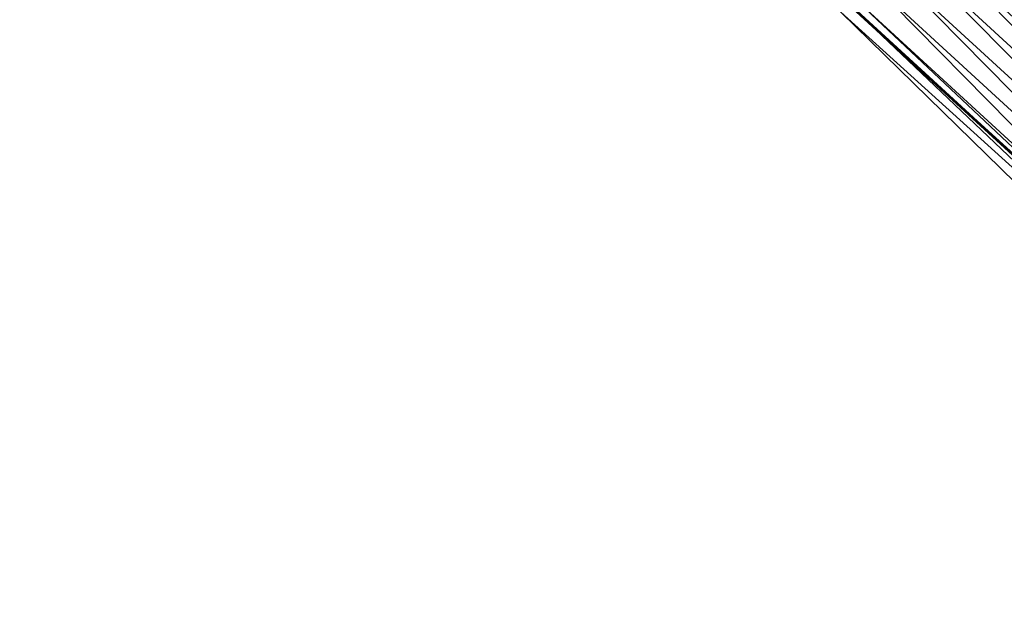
# Model space of a CAD drawing. Header units: feet. Extents: x 2017424 to 2024169, y 808042 to 818730.
# Tile 186 of 256: x 2019128 to 2019170, y 817206 to 817232. Entities that reach past the tile are written whole.
import ezdxf

# ---------------------------------------------------------------- set-up
doc = ezdxf.new("R2010")
doc.units = ezdxf.units.FT
doc.header["$MEASUREMENT"] = 0
doc.layers.add('EP_Travel Lane', color=172, linetype='Continuous', lineweight=53)
doc.layers.add('I-77-MM15-17_NB-Surface-BORDER', color=7, linetype='Continuous')
doc.layers.add('I-77-MM15-17_NB-Surface-TIN', color=7, linetype='Continuous')

msp = doc.modelspace()

# ---------------------------------------------------------------- linework, layer by layer
at = {"layer": 'EP_Travel Lane'}
msp.add_polyline3d([(2018984.308099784, 817392.0901700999, 262.3623027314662), (2018999.417576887, 817378.9879514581, 262.1726047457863), (2019014.458892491, 817365.9276127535, 261.9940425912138), (2019029.493000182, 817352.7387448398, 261.822046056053), (2019044.527161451, 817339.5498299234, 261.6590692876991), (2019059.44101462, 817326.3642059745, 261.5083338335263), (2019074.392999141, 817313.0818735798, 261.374234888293), (2019089.301963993, 817299.82693746, 261.2459221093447), (2019104.207213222, 817286.4920913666, 261.1213110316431), (2019119.112398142, 817273.1573028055, 260.9838827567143), (2019133.876936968, 817259.8264568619, 260.8269074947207), (2019148.682232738, 817246.3810898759, 260.6677443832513), (2019163.427059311, 817232.9762735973, 260.5117639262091), (2019178.164744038, 817219.4567607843, 260.3580951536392), (2019192.902361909, 817205.9373093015, 260.1935969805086), (2019207.666107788, 817192.4168013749, 260.0226011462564), (2019222.422592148, 817178.9177927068, 259.8709011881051), (2019237.08707226, 817165.4916230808, 259.751925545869), (2019251.732865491, 817151.8721054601, 259.6545377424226), (2019266.378700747, 817138.2525487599, 259.5691820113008), (2019281.054135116, 817124.6303908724, 259.4533578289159), (2019295.722256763, 817111.0352472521, 259.3179440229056), (2019310.345259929, 817097.4885562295, 259.17563194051), (2019324.82708628, 817083.8413021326, 259.0287365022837)], dxfattribs=at)
at = {"layer": 'I-77-MM15-17_NB-Surface-BORDER', "color": 3, "linetype": 'Continuous', "lineweight": -3}
msp.add_polyline3d([(2019324.525445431, 817083.5234696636, 259.0168575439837), (2019309.994167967, 817097.1133661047, 259.1600204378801), (2019294.676345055, 817109.9073868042, 259.2542845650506), (2019280.602808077, 817124.1436772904, 259.4284852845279), (2019265.923801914, 817137.7635549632, 259.5430053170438), (2019251.372530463, 817151.4847636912, 259.6337164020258), (2019236.668594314, 817165.041774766, 259.7285835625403), (2019222.13068193, 817178.5988392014, 259.8568050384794), (2019207.478499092, 817192.2118087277, 260.0138645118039), (2019192.555326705, 817205.5592796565, 260.1713774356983), (2019177.413687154, 817218.6384822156, 260.3215726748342), (2019163.095211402, 817232.6147297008, 260.4951970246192), (2019148.160933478, 817245.8074219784, 260.6370065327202), (2019133.089710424, 817258.9601988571, 260.7760595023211), (2019118.656992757, 817272.6485206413, 260.9586559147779), (2019103.771362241, 817286.0051927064, 261.0934921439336), (2019088.866111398, 817299.3400326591, 261.2185314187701), (2019073.958506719, 817312.5930802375, 261.3456651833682), (2019058.815360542, 817325.6603837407, 261.4650958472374), (2019044.039869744, 817338.9944599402, 261.6295203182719), (2019029.20618714, 817352.4118348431, 261.806909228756), (2019013.3686053, 817364.6850217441, 261.9264749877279), (2018998.315566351, 817377.7179933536, 262.1044480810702), (2018983.699811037, 817391.389350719, 262.3112769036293)], dxfattribs=at)
at = {"layer": 'I-77-MM15-17_NB-Surface-TIN', "color": 128, "linetype": 'Continuous', "lineweight": -3}
for points in [[(2019184.484625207, 817226.3434934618, 260.5681522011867), (2019170.423093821, 817240.5997639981, 260.7476879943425), (2019169.746991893, 817239.8629558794, 260.7304107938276)], [(2019183.808509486, 817225.6066979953, 260.5486386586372), (2019169.746991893, 817239.8629558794, 260.7304107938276), (2019169.070857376, 817239.1261776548, 260.7078509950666)], [(2019183.808509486, 817225.6066979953, 260.5486386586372), (2019184.484625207, 817226.3434934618, 260.5681522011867), (2019169.746991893, 817239.8629558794, 260.7304107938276)], [(2019183.132407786, 817224.8698896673, 260.5313978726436), (2019169.070857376, 817239.1261776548, 260.7078509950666), (2019168.394738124, 817238.3893854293, 260.6877653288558)], [(2019183.132407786, 817224.8698896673, 260.5313978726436), (2019183.808509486, 817225.6066979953, 260.5486386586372), (2019169.070857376, 817239.1261776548, 260.7078509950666)], [(2019182.456289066, 817224.1330969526, 260.5113980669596), (2019168.394738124, 817238.3893854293, 260.6877653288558), (2019167.718632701, 817237.6525805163, 260.66992163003)], [(2019182.456289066, 817224.1330969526, 260.5113980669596), (2019183.132407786, 817224.8698896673, 260.5313978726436), (2019168.394738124, 817238.3893854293, 260.6877653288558)], [(2019181.780180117, 817223.3962952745, 260.4929821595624), (2019167.718632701, 817237.6525805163, 260.66992163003), (2019167.042482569, 817236.9158166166, 260.6448304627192)], [(2019181.780180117, 817223.3962952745, 260.4929821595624), (2019182.456289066, 817224.1330969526, 260.5113980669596), (2019167.718632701, 817237.6525805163, 260.66992163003)], [(2019181.103995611, 817222.6595629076, 260.4623182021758), (2019167.042482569, 817236.9158166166, 260.6448304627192), (2019166.36631592, 817236.1790678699, 260.6170616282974)], [(2019181.103995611, 817222.6595629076, 260.4623182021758), (2019181.780180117, 817223.3962952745, 260.4929821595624), (2019167.042482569, 817236.9158166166, 260.6448304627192)], [(2019180.42782967, 817221.9228135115, 260.434663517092), (2019166.36631592, 817236.1790678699, 260.6170616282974), (2019165.690133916, 817235.4423332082, 260.586803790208)], [(2019180.42782967, 817221.9228135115, 260.434663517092), (2019181.103995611, 817222.6595629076, 260.4623182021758), (2019166.36631592, 817236.1790678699, 260.6170616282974)], [(2019179.751693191, 817221.1860370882, 260.4117848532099), (2019165.690133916, 817235.4423332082, 260.586803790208), (2019165.013969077, 817234.7055828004, 260.5593284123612)], [(2019179.751693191, 817221.1860370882, 260.4117848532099), (2019180.42782967, 817221.9228135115, 260.434663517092), (2019165.690133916, 817235.4423332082, 260.586803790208)], [(2019179.075566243, 817220.4492519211, 260.3904512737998), (2019165.013969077, 817234.7055828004, 260.5593284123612), (2019164.337836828, 817233.9688024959, 260.5371361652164)], [(2019179.075566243, 817220.4492519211, 260.3904512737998), (2019179.751693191, 817221.1860370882, 260.4117848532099), (2019165.013969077, 817234.7055828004, 260.5593284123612)], [(2019178.399432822, 817219.7124726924, 260.3680683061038), (2019164.337836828, 817233.9688024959, 260.5371361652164), (2019163.661757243, 817233.2319738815, 260.5234807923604)], [(2019178.399432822, 817219.7124726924, 260.3680683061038), (2019179.075566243, 817220.4492519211, 260.3904512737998), (2019164.337836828, 817233.9688024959, 260.5371361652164)], [(2019177.931178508, 817219.2022526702, 260.3497911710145), (2019163.427059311, 817232.9762735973, 260.5117639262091), (2019163.095211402, 817232.6147297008, 260.4951970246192)], [(2019178.2297055, 817219.5275469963, 260.360404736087), (2019163.661757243, 817233.2319738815, 260.5234807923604), (2019163.427059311, 817232.9762735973, 260.5117639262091)], [(2019178.2297055, 817219.5275469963, 260.360404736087), (2019163.427059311, 817232.9762735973, 260.5117639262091), (2019178.164744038, 817219.4567607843, 260.3580951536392)], [(2019177.931178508, 817219.2022526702, 260.3497911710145), (2019178.164744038, 817219.4567607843, 260.3580951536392), (2019163.427059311, 817232.9762735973, 260.5117639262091)], [(2019178.2297055, 817219.5275469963, 260.360404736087), (2019178.399432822, 817219.7124726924, 260.3680683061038), (2019163.661757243, 817233.2319738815, 260.5234807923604)], [(2019177.413687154, 817218.6384822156, 260.3215726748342), (2019177.931178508, 817219.2022526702, 260.3497911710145), (2019163.095211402, 817232.6147297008, 260.4951970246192)]]:
    msp.add_3dface(points, dxfattribs=at)

doc.saveas('drawing.dxf')
